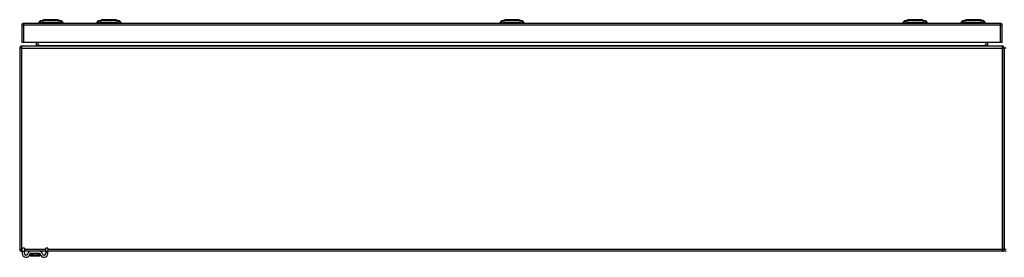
# Model space of a CAD drawing. Header units: inches. Extents: x 20 to 506, y 54 to 238.
# Tile 9 of 33: x 20 to 68, y 219 to 231. Entities that reach past the tile are written whole.
import ezdxf

# ---------------------------------------------------------------- set-up
doc = ezdxf.new("R2010")
doc.units = ezdxf.units.IN
doc.header["$MEASUREMENT"] = 0
doc.layers.add('Visible Edges(ANSI)', color=7, linetype='Continuous', lineweight=25)
doc.layers.add('Visible Tangent Edges(ANSI)', color=7, linetype='Continuous', lineweight=25)

msp = doc.modelspace()

# ---------------------------------------------------------------- linework, layer by layer
at = {"layer": 'Visible Edges(ANSI)'}
for p, q in [((20.448, 230.429), (68.053, 230.429)), ((21.25, 230.445), (21.182, 230.445)), ((21.25, 230.445), (21.361, 230.445)), ((21.256, 230.537), (21.416, 230.6)), ((22.185, 230.445), (21.361, 230.445)), ((22.13, 230.6), (22.29, 230.537)), ((22.185, 230.445), (22.295, 230.445)), ((22.363, 230.445), (22.295, 230.445)), ((24.076, 230.445), (24.008, 230.445)), ((24.076, 230.445), (24.187, 230.445)), ((24.082, 230.537), (24.242, 230.6)), ((25.011, 230.445), (24.187, 230.445)), ((24.956, 230.6), (25.116, 230.537)), ((25.011, 230.445), (25.121, 230.445)), ((25.189, 230.445), (25.121, 230.445)), ((43.728, 230.445), (43.66, 230.445)), ((43.728, 230.445), (43.839, 230.445)), ((43.734, 230.537), (43.894, 230.6)), ((44.662, 230.445), (43.839, 230.445)), ((43.863, 230.429), (43.863, 230.445)), ((44.062, 230.429), (44.062, 230.445)), ((44.439, 230.429), (44.439, 230.445)), ((44.607, 230.6), (44.767, 230.537)), ((44.638, 230.429), (44.638, 230.445)), ((44.662, 230.445), (44.773, 230.445)), ((44.841, 230.445), (44.773, 230.445)), ((63.379, 230.445), (63.311, 230.445)), ((63.379, 230.445), (63.49, 230.445)), ((63.385, 230.537), (63.545, 230.6)), ((64.314, 230.445), (63.49, 230.445)), ((64.259, 230.6), (64.419, 230.537)), ((64.314, 230.445), (64.424, 230.445)), ((64.492, 230.445), (64.424, 230.445)), ((66.205, 230.445), (66.137, 230.445)), ((66.205, 230.445), (66.316, 230.445)), ((66.211, 230.537), (66.371, 230.6)), ((67.14, 230.445), (66.316, 230.445)), ((67.085, 230.6), (67.245, 230.537)), ((67.14, 230.445), (67.25, 230.445)), ((67.318, 230.445), (67.25, 230.445)), ((20.349, 230.33), (20.349, 229.495)), ((68.152, 229.495), (68.152, 230.33)), ((20.448, 229.495), (20.349, 229.495)), ((68.053, 229.495), (20.448, 229.495)), ((21.049, 229.495), (21.049, 229.341)), ((67.452, 229.341), (67.452, 229.495)), ((68.152, 229.495), (68.053, 229.495)), ((20.25, 229.211), (20.25, 219.409)), ((68.151, 229.31), (20.349, 229.31)), ((68.25, 229.211), (68.25, 219.409)), ((68.25, 219.409), (68.25, 229.211)), ((20.375, 219.311), (20.375, 219.467)), ((20.48, 219.467), (20.375, 219.467)), ((20.48, 219.467), (20.48, 219.311)), ((21.625, 219.467), (21.52, 219.467)), ((21.52, 219.311), (21.52, 219.467)), ((21.625, 219.467), (21.625, 219.311)), ((20.375, 219.31), (20.349, 219.31)), ((20.375, 219.311), (20.375, 219.205)), ((20.48, 219.205), (20.48, 219.311)), ((20.779, 219.31), (20.48, 219.31)), ((20.764, 219.197), (20.764, 219.108)), ((20.764, 219.108), (20.764, 219.106)), ((21.222, 219.31), (20.779, 219.31)), ((21.222, 219.205), (20.779, 219.205)), ((20.784, 219.087), (21.217, 219.087)), ((21.52, 219.31), (21.222, 219.31)), ((21.237, 219.108), (21.237, 219.197)), ((21.237, 219.106), (21.237, 219.108)), ((21.52, 219.311), (21.52, 219.205)), ((21.625, 219.205), (21.625, 219.311)), ((68.151, 219.31), (21.625, 219.31))]:
    msp.add_line(p, q, dxfattribs=at)
at = {"layer": 'Visible Edges(ANSI)', "flags": 128}
for points in [[(22.128, 230.6), (22.128, 230.6), (22.126, 230.6), (22.124, 230.6), (22.121, 230.6), (22.117, 230.6), (22.113, 230.6), (22.107, 230.6), (22.101, 230.6), (22.094, 230.6), (22.086, 230.6), (22.077, 230.6), (22.068, 230.6), (22.058, 230.6), (22.047, 230.6), (22.036, 230.6), (22.024, 230.6), (22.012, 230.6), (21.998, 230.6), (21.985, 230.6), (21.97, 230.6), (21.956, 230.6), (21.941, 230.6), (21.925, 230.6), (21.909, 230.6), (21.893, 230.6), (21.876, 230.6), (21.859, 230.6), (21.842, 230.6), (21.825, 230.6), (21.808, 230.6), (21.79, 230.6), (21.773, 230.6), (21.755, 230.6), (21.738, 230.6), (21.721, 230.6), (21.703, 230.6), (21.686, 230.6), (21.67, 230.6), (21.653, 230.6), (21.637, 230.6), (21.621, 230.6), (21.605, 230.6), (21.59, 230.6), (21.575, 230.6), (21.561, 230.6), (21.547, 230.6), (21.534, 230.6), (21.522, 230.6), (21.51, 230.6), (21.498, 230.6), (21.488, 230.6), (21.478, 230.6), (21.468, 230.6), (21.46, 230.6), (21.452, 230.6), (21.445, 230.6), (21.439, 230.6), (21.433, 230.6), (21.428, 230.6), (21.425, 230.6), (21.422, 230.6), (21.42, 230.6), (21.418, 230.6), (21.418, 230.6)], [(24.954, 230.6), (24.954, 230.6), (24.952, 230.6), (24.95, 230.6), (24.947, 230.6), (24.943, 230.6), (24.939, 230.6), (24.933, 230.6), (24.927, 230.6), (24.92, 230.6), (24.912, 230.6), (24.904, 230.6), (24.894, 230.6), (24.884, 230.6), (24.874, 230.6), (24.862, 230.6), (24.85, 230.6), (24.838, 230.6), (24.824, 230.6), (24.811, 230.6), (24.797, 230.6), (24.782, 230.6), (24.767, 230.6), (24.751, 230.6), (24.735, 230.6), (24.719, 230.6), (24.702, 230.6), (24.686, 230.6), (24.669, 230.6), (24.651, 230.6), (24.634, 230.6), (24.617, 230.6), (24.599, 230.6), (24.582, 230.6), (24.564, 230.6), (24.547, 230.6), (24.53, 230.6), (24.513, 230.6), (24.496, 230.6), (24.479, 230.6), (24.463, 230.6), (24.447, 230.6), (24.432, 230.6), (24.416, 230.6), (24.402, 230.6), (24.387, 230.6), (24.373, 230.6), (24.36, 230.6), (24.348, 230.6), (24.336, 230.6), (24.324, 230.6), (24.314, 230.6), (24.304, 230.6), (24.294, 230.6), (24.286, 230.6), (24.278, 230.6), (24.271, 230.6), (24.265, 230.6), (24.259, 230.6), (24.254, 230.6), (24.251, 230.6), (24.248, 230.6), (24.246, 230.6), (24.244, 230.6), (24.244, 230.6)], [(44.606, 230.6), (44.605, 230.6), (44.604, 230.6), (44.602, 230.6), (44.599, 230.6), (44.595, 230.6), (44.59, 230.6), (44.585, 230.6), (44.579, 230.6), (44.571, 230.6), (44.564, 230.6), (44.555, 230.6), (44.546, 230.6), (44.536, 230.6), (44.525, 230.6), (44.514, 230.6), (44.502, 230.6), (44.489, 230.6), (44.476, 230.6), (44.462, 230.6), (44.448, 230.6), (44.433, 230.6), (44.418, 230.6), (44.402, 230.6), (44.387, 230.6), (44.37, 230.6), (44.354, 230.6), (44.337, 230.6), (44.32, 230.6), (44.303, 230.6), (44.285, 230.6), (44.268, 230.6), (44.251, 230.6), (44.233, 230.6), (44.216, 230.6), (44.199, 230.6), (44.181, 230.6), (44.164, 230.6), (44.147, 230.6), (44.131, 230.6), (44.115, 230.6), (44.099, 230.6), (44.083, 230.6), (44.068, 230.6), (44.053, 230.6), (44.039, 230.6), (44.025, 230.6), (44.012, 230.6), (43.999, 230.6), (43.987, 230.6), (43.976, 230.6), (43.965, 230.6), (43.955, 230.6), (43.946, 230.6), (43.937, 230.6), (43.929, 230.6), (43.922, 230.6), (43.916, 230.6), (43.911, 230.6), (43.906, 230.6), (43.902, 230.6), (43.899, 230.6), (43.897, 230.6), (43.896, 230.6), (43.895, 230.6)], [(64.257, 230.6), (64.257, 230.6), (64.255, 230.6), (64.253, 230.6), (64.25, 230.6), (64.246, 230.6), (64.242, 230.6), (64.236, 230.6), (64.23, 230.6), (64.223, 230.6), (64.215, 230.6), (64.207, 230.6), (64.197, 230.6), (64.187, 230.6), (64.177, 230.6), (64.165, 230.6), (64.153, 230.6), (64.141, 230.6), (64.127, 230.6), (64.114, 230.6), (64.1, 230.6), (64.085, 230.6), (64.07, 230.6), (64.054, 230.6), (64.038, 230.6), (64.022, 230.6), (64.005, 230.6), (63.989, 230.6), (63.972, 230.6), (63.954, 230.6), (63.937, 230.6), (63.92, 230.6), (63.902, 230.6), (63.885, 230.6), (63.867, 230.6), (63.85, 230.6), (63.833, 230.6), (63.816, 230.6), (63.799, 230.6), (63.782, 230.6), (63.766, 230.6), (63.75, 230.6), (63.735, 230.6), (63.719, 230.6), (63.705, 230.6), (63.69, 230.6), (63.676, 230.6), (63.663, 230.6), (63.651, 230.6), (63.639, 230.6), (63.627, 230.6), (63.617, 230.6), (63.607, 230.6), (63.597, 230.6), (63.589, 230.6), (63.581, 230.6), (63.574, 230.6), (63.568, 230.6), (63.562, 230.6), (63.557, 230.6), (63.554, 230.6), (63.551, 230.6), (63.549, 230.6), (63.547, 230.6), (63.547, 230.6)], [(67.083, 230.6), (67.083, 230.6), (67.081, 230.6), (67.079, 230.6), (67.076, 230.6), (67.072, 230.6), (67.068, 230.6), (67.062, 230.6), (67.056, 230.6), (67.049, 230.6), (67.041, 230.6), (67.033, 230.6), (67.023, 230.6), (67.013, 230.6), (67.002, 230.6), (66.991, 230.6), (66.979, 230.6), (66.966, 230.6), (66.953, 230.6), (66.94, 230.6), (66.925, 230.6), (66.911, 230.6), (66.895, 230.6), (66.88, 230.6), (66.864, 230.6), (66.847, 230.6), (66.831, 230.6), (66.814, 230.6), (66.797, 230.6), (66.78, 230.6), (66.763, 230.6), (66.745, 230.6), (66.728, 230.6), (66.71, 230.6), (66.693, 230.6), (66.675, 230.6), (66.658, 230.6), (66.641, 230.6), (66.625, 230.6), (66.608, 230.6), (66.592, 230.6), (66.576, 230.6), (66.56, 230.6), (66.545, 230.6), (66.53, 230.6), (66.516, 230.6), (66.502, 230.6), (66.489, 230.6), (66.476, 230.6), (66.465, 230.6), (66.453, 230.6), (66.443, 230.6), (66.433, 230.6), (66.423, 230.6), (66.415, 230.6), (66.407, 230.6), (66.4, 230.6), (66.394, 230.6), (66.388, 230.6), (66.383, 230.6), (66.38, 230.6), (66.377, 230.6), (66.375, 230.6), (66.373, 230.6), (66.373, 230.6)]]:
    msp.add_lwpolyline(points, dxfattribs=at)
at = {"layer": 'Visible Edges(ANSI)'}
for centre, radius, start, end in [((20.448, 230.33), 0.099, 90, 180), ((21.299, 230.427), 0.118, 111.2505, 171.3991), ((21.241, 230.453), 0.0394, 191.537, 216.8699), ((21.418, 230.595), 0.00492, 90.2088, 111.2505), ((22.128, 230.595), 0.00492, 68.7495, 89.7912), ((22.247, 230.427), 0.118, 8.6009, 68.7495), ((22.304, 230.453), 0.0394, 323.1301, 348.463), ((24.125, 230.427), 0.118, 111.2505, 171.3991), ((24.067, 230.453), 0.0394, 191.537, 216.8699), ((24.244, 230.595), 0.00492, 90.2088, 111.2505), ((24.954, 230.595), 0.00492, 68.7495, 89.7912), ((25.073, 230.427), 0.118, 8.6009, 68.7495), ((25.13, 230.453), 0.0394, 323.1301, 348.463), ((43.777, 230.427), 0.118, 111.2505, 171.3991), ((43.895, 230.595), 0.00492, 90.2088, 111.2505), ((44.606, 230.595), 0.00492, 68.7495, 89.7912), ((44.724, 230.427), 0.118, 8.6009, 68.7495), ((63.428, 230.427), 0.118, 111.2505, 171.3991), ((63.37, 230.453), 0.0394, 191.537, 216.8699), ((63.547, 230.595), 0.00492, 90.2088, 111.2505), ((64.257, 230.595), 0.00492, 68.7495, 89.7912), ((64.376, 230.427), 0.118, 8.6009, 68.7495), ((64.433, 230.453), 0.0394, 323.1301, 348.463), ((66.254, 230.427), 0.118, 111.2505, 171.3991), ((66.196, 230.453), 0.0394, 191.537, 216.8699), ((66.373, 230.595), 0.00492, 90.2088, 111.2505), ((67.083, 230.595), 0.00492, 68.7495, 89.7912), ((67.202, 230.427), 0.118, 8.6009, 68.7495), ((67.259, 230.453), 0.0394, 323.1301, 348.463), ((68.053, 230.33), 0.099, 0, 90), ((20.349, 229.211), 0.099, 90, 180), ((21.018, 229.341), 0.031, 270, 0), ((67.483, 229.341), 0.031, 180, 270), ((68.151, 229.211), 0.099, 0, 90), ((20.349, 219.409), 0.099, 180, 270), ((68.151, 219.409), 0.099, 270, 0), ((68.349, 219.409), 0.099, 180, 270), ((20.563, 219.205), 0.187, 180, 351.8436), ((20.563, 219.205), 0.0825, 180, 351.8436), ((20.779, 219.174), 0.136, 90, 171.8436), ((20.779, 219.174), 0.031, 90, 171.8436), ((20.772, 219.197), 0.00787, 141.8711, 180), ((20.784, 219.106), 0.0197, 180, 270), ((21.217, 219.106), 0.0197, 270, 0), ((21.222, 219.174), 0.136, 8.1564, 90), ((21.222, 219.174), 0.031, 8.1564, 90), ((21.229, 219.197), 0.00787, 0, 38.1289), ((21.438, 219.205), 0.188, 188.1564, 0), ((21.438, 219.205), 0.0825, 188.1564, 0)]:
    msp.add_arc(centre, radius, start, end, dxfattribs=at)
at = {"layer": 'Visible Tangent Edges(ANSI)'}
for p, q in [((20.448, 230.33), (20.448, 230.429)), ((21.256, 230.537), (21.416, 230.6)), ((24.599, 230.6), (24.599, 230.6)), ((24.599, 230.537), (24.599, 230.6)), ((44.25, 230.6), (44.25, 230.6)), ((44.25, 230.537), (44.25, 230.6)), ((63.902, 230.6), (63.902, 230.6)), ((63.902, 230.537), (63.902, 230.6)), ((67.245, 230.537), (67.085, 230.6)), ((68.053, 230.429), (68.053, 230.33)), ((20.448, 230.33), (20.349, 230.33)), ((20.448, 229.495), (20.448, 230.33)), ((68.053, 230.33), (20.448, 230.33)), ((68.152, 230.33), (68.053, 230.33)), ((68.053, 230.33), (68.053, 229.495)), ((21.148, 229.341), (21.148, 229.495)), ((67.353, 229.495), (67.353, 229.341)), ((20.349, 229.211), (20.25, 229.211)), ((20.349, 229.211), (20.349, 229.31)), ((20.349, 219.409), (20.349, 229.211)), ((20.349, 229.211), (68.151, 229.211)), ((21.049, 229.341), (21.148, 229.341)), ((21.148, 229.341), (21.148, 229.31)), ((21.249, 229.341), (21.148, 229.341)), ((21.249, 229.341), (67.252, 229.341)), ((67.353, 229.341), (67.252, 229.341)), ((67.353, 229.341), (67.353, 229.31)), ((67.353, 229.341), (67.452, 229.341)), ((68.151, 229.31), (68.151, 229.211)), ((68.151, 229.211), (68.151, 219.409)), ((68.25, 229.211), (68.151, 229.211)), ((68.349, 229.211), (68.25, 229.211)), ((20.25, 219.409), (20.349, 219.409)), ((20.349, 219.31), (20.349, 219.409)), ((20.349, 219.409), (20.375, 219.409)), ((20.48, 219.409), (21.52, 219.409)), ((21.625, 219.409), (68.151, 219.409)), ((68.151, 219.409), (68.25, 219.409)), ((68.151, 219.409), (68.151, 219.31)), ((68.25, 219.409), (68.349, 219.409)), ((20.375, 219.311), (20.48, 219.311)), ((20.895, 219.197), (20.764, 219.197)), ((21.105, 219.197), (20.895, 219.197)), ((20.895, 219.134), (20.895, 219.197)), ((20.895, 219.134), (21.105, 219.134)), ((21.103, 219.12), (20.897, 219.12)), ((21.237, 219.197), (21.105, 219.197)), ((21.105, 219.197), (21.105, 219.134)), ((21.52, 219.311), (21.625, 219.311))]:
    msp.add_line(p, q, dxfattribs=at)
at = {"layer": 'Visible Tangent Edges(ANSI)', "flags": 128}
for points in [[(21.333, 230.539), (21.325, 230.539), (21.319, 230.539), (21.314, 230.539), (21.309, 230.539), (21.304, 230.539), (21.299, 230.539), (21.295, 230.539), (21.29, 230.538), (21.286, 230.538), (21.283, 230.538), (21.279, 230.538), (21.276, 230.538), (21.273, 230.538), (21.27, 230.538), (21.267, 230.538), (21.265, 230.538), (21.263, 230.538), (21.261, 230.538), (21.26, 230.538), (21.259, 230.538), (21.258, 230.538), (21.257, 230.538), (21.257, 230.537), (21.256, 230.537)], [(21.354, 230.539), (21.353, 230.539), (21.352, 230.539), (21.351, 230.539), (21.35, 230.539), (21.349, 230.539), (21.348, 230.539), (21.347, 230.539), (21.346, 230.539), (21.345, 230.539), (21.344, 230.539), (21.343, 230.539), (21.342, 230.539), (21.341, 230.539), (21.341, 230.539), (21.34, 230.539), (21.339, 230.539), (21.338, 230.539), (21.337, 230.539), (21.337, 230.539), (21.336, 230.539), (21.335, 230.539), (21.334, 230.539), (21.334, 230.539), (21.333, 230.539)], [(21.384, 230.539), (21.383, 230.539), (21.382, 230.539), (21.38, 230.539), (21.379, 230.539), (21.378, 230.539), (21.376, 230.539), (21.375, 230.539), (21.374, 230.539), (21.372, 230.539), (21.371, 230.539), (21.37, 230.539), (21.368, 230.539), (21.367, 230.539), (21.366, 230.539), (21.365, 230.539), (21.363, 230.539), (21.362, 230.539), (21.361, 230.539), (21.36, 230.539), (21.359, 230.539), (21.358, 230.539), (21.356, 230.539), (21.355, 230.539), (21.354, 230.539)], [(22.162, 230.539), (22.128, 230.539), (22.097, 230.539), (22.066, 230.539), (22.034, 230.538), (22.002, 230.538), (21.97, 230.538), (21.937, 230.538), (21.905, 230.538), (21.872, 230.538), (21.839, 230.538), (21.806, 230.538), (21.773, 230.537), (21.74, 230.538), (21.707, 230.538), (21.674, 230.538), (21.641, 230.538), (21.609, 230.538), (21.576, 230.538), (21.544, 230.538), (21.512, 230.538), (21.48, 230.539), (21.449, 230.539), (21.418, 230.539), (21.384, 230.539)], [(21.416, 230.6), (21.416, 230.6), (21.417, 230.6), (21.417, 230.6), (21.418, 230.6), (21.42, 230.6), (21.421, 230.6), (21.423, 230.6), (21.426, 230.6), (21.428, 230.6), (21.431, 230.6), (21.434, 230.6), (21.437, 230.6), (21.441, 230.6), (21.445, 230.6), (21.449, 230.6), (21.453, 230.6), (21.458, 230.6), (21.463, 230.6), (21.468, 230.6), (21.474, 230.6), (21.48, 230.6), (21.486, 230.6), (21.492, 230.6), (21.498, 230.6)], [(21.498, 230.6), (21.5, 230.6), (21.502, 230.6), (21.504, 230.6), (21.506, 230.6), (21.507, 230.6), (21.509, 230.6), (21.511, 230.6), (21.513, 230.6), (21.515, 230.6), (21.517, 230.6), (21.519, 230.6), (21.521, 230.6), (21.523, 230.6), (21.525, 230.6), (21.527, 230.6), (21.529, 230.6), (21.531, 230.6), (21.533, 230.6), (21.535, 230.6), (21.537, 230.6), (21.539, 230.6), (21.541, 230.6), (21.543, 230.6), (21.545, 230.6)], [(21.545, 230.6), (21.562, 230.6), (21.578, 230.6), (21.596, 230.6), (21.614, 230.6), (21.633, 230.6), (21.652, 230.6), (21.672, 230.6), (21.691, 230.6), (21.711, 230.6), (21.732, 230.6), (21.752, 230.6), (21.773, 230.6), (21.794, 230.6), (21.814, 230.6), (21.835, 230.6), (21.855, 230.6), (21.875, 230.6), (21.894, 230.6), (21.913, 230.6), (21.932, 230.6), (21.95, 230.6), (21.968, 230.6), (21.984, 230.6), (22.001, 230.6)], [(22.001, 230.6), (22.003, 230.6), (22.005, 230.6), (22.007, 230.6), (22.009, 230.6), (22.011, 230.6), (22.013, 230.6), (22.015, 230.6), (22.017, 230.6), (22.019, 230.6), (22.021, 230.6), (22.023, 230.6), (22.025, 230.6), (22.027, 230.6), (22.029, 230.6), (22.031, 230.6), (22.033, 230.6), (22.035, 230.6), (22.037, 230.6), (22.038, 230.6), (22.04, 230.6), (22.042, 230.6), (22.044, 230.6), (22.046, 230.6), (22.048, 230.6)], [(22.048, 230.6), (22.054, 230.6), (22.06, 230.6), (22.066, 230.6), (22.072, 230.6), (22.077, 230.6), (22.083, 230.6), (22.088, 230.6), (22.092, 230.6), (22.097, 230.6), (22.101, 230.6), (22.105, 230.6), (22.109, 230.6), (22.112, 230.6), (22.115, 230.6), (22.118, 230.6), (22.12, 230.6), (22.123, 230.6), (22.124, 230.6), (22.126, 230.6), (22.127, 230.6), (22.128, 230.6), (22.129, 230.6), (22.13, 230.6), (22.13, 230.6)], [(22.213, 230.539), (22.212, 230.539), (22.21, 230.539), (22.209, 230.539), (22.207, 230.539), (22.205, 230.539), (22.204, 230.539), (22.202, 230.539), (22.2, 230.539), (22.198, 230.539), (22.196, 230.539), (22.194, 230.539), (22.192, 230.539), (22.189, 230.539), (22.187, 230.539), (22.185, 230.539), (22.183, 230.539), (22.18, 230.539), (22.178, 230.539), (22.175, 230.539), (22.172, 230.539), (22.17, 230.539), (22.167, 230.539), (22.164, 230.539), (22.162, 230.539)], [(22.29, 230.537), (22.289, 230.537), (22.289, 230.538), (22.288, 230.538), (22.287, 230.538), (22.286, 230.538), (22.285, 230.538), (22.283, 230.538), (22.281, 230.538), (22.279, 230.538), (22.276, 230.538), (22.273, 230.538), (22.27, 230.538), (22.267, 230.538), (22.263, 230.538), (22.26, 230.538), (22.256, 230.538), (22.251, 230.539), (22.247, 230.539), (22.242, 230.539), (22.237, 230.539), (22.232, 230.539), (22.227, 230.539), (22.221, 230.539), (22.213, 230.539)], [(24.159, 230.539), (24.151, 230.539), (24.145, 230.539), (24.14, 230.539), (24.135, 230.539), (24.13, 230.539), (24.125, 230.539), (24.121, 230.539), (24.116, 230.538), (24.112, 230.538), (24.109, 230.538), (24.105, 230.538), (24.102, 230.538), (24.099, 230.538), (24.096, 230.538), (24.093, 230.538), (24.091, 230.538), (24.089, 230.538), (24.087, 230.538), (24.086, 230.538), (24.085, 230.538), (24.084, 230.538), (24.083, 230.538), (24.083, 230.537), (24.082, 230.537)], [(24.21, 230.539), (24.208, 230.539), (24.205, 230.539), (24.202, 230.539), (24.2, 230.539), (24.197, 230.539), (24.194, 230.539), (24.192, 230.539), (24.189, 230.539), (24.187, 230.539), (24.185, 230.539), (24.182, 230.539), (24.18, 230.539), (24.178, 230.539), (24.176, 230.539), (24.174, 230.539), (24.172, 230.539), (24.17, 230.539), (24.168, 230.539), (24.167, 230.539), (24.165, 230.539), (24.163, 230.539), (24.162, 230.539), (24.16, 230.539), (24.159, 230.539)], [(24.599, 230.537), (24.582, 230.537), (24.566, 230.538), (24.549, 230.538), (24.533, 230.538), (24.516, 230.538), (24.5, 230.538), (24.484, 230.538), (24.467, 230.538), (24.451, 230.538), (24.435, 230.538), (24.418, 230.538), (24.402, 230.538), (24.386, 230.538), (24.37, 230.538), (24.354, 230.538), (24.338, 230.538), (24.322, 230.539), (24.306, 230.539), (24.291, 230.539), (24.275, 230.539), (24.259, 230.539), (24.244, 230.539), (24.229, 230.539), (24.21, 230.539)], [(24.242, 230.6), (24.242, 230.6), (24.243, 230.6), (24.243, 230.6), (24.244, 230.6), (24.246, 230.6), (24.247, 230.6), (24.249, 230.6), (24.252, 230.6), (24.254, 230.6), (24.257, 230.6), (24.26, 230.6), (24.263, 230.6), (24.267, 230.6), (24.271, 230.6), (24.275, 230.6), (24.28, 230.6), (24.284, 230.6), (24.289, 230.6), (24.295, 230.6), (24.3, 230.6), (24.306, 230.6), (24.312, 230.6), (24.318, 230.6), (24.324, 230.6)], [(24.324, 230.6), (24.326, 230.6), (24.328, 230.6), (24.33, 230.6), (24.332, 230.6), (24.333, 230.6), (24.335, 230.6), (24.337, 230.6), (24.339, 230.6), (24.341, 230.6), (24.343, 230.6), (24.345, 230.6), (24.347, 230.6), (24.349, 230.6), (24.351, 230.6), (24.353, 230.6), (24.355, 230.6), (24.357, 230.6), (24.359, 230.6), (24.361, 230.6), (24.363, 230.6), (24.365, 230.6), (24.367, 230.6), (24.369, 230.6), (24.371, 230.6)], [(24.371, 230.6), (24.379, 230.6), (24.388, 230.6), (24.396, 230.6), (24.405, 230.6), (24.413, 230.6), (24.422, 230.6), (24.431, 230.6), (24.44, 230.6), (24.45, 230.6), (24.459, 230.6), (24.468, 230.6), (24.478, 230.6), (24.488, 230.6), (24.497, 230.6), (24.507, 230.6), (24.517, 230.6), (24.527, 230.6), (24.538, 230.6), (24.548, 230.6), (24.558, 230.6), (24.568, 230.6), (24.578, 230.6), (24.589, 230.6), (24.599, 230.6)], [(24.599, 230.6), (24.609, 230.6), (24.619, 230.6), (24.63, 230.6), (24.64, 230.6), (24.65, 230.6), (24.66, 230.6), (24.671, 230.6), (24.681, 230.6), (24.691, 230.6), (24.7, 230.6), (24.71, 230.6), (24.72, 230.6), (24.73, 230.6), (24.739, 230.6), (24.748, 230.6), (24.758, 230.6), (24.767, 230.6), (24.776, 230.6), (24.785, 230.6), (24.793, 230.6), (24.802, 230.6), (24.81, 230.6), (24.819, 230.6), (24.827, 230.6)], [(24.988, 230.539), (24.969, 230.539), (24.954, 230.539), (24.939, 230.539), (24.923, 230.539), (24.907, 230.539), (24.892, 230.539), (24.876, 230.539), (24.86, 230.538), (24.844, 230.538), (24.828, 230.538), (24.812, 230.538), (24.796, 230.538), (24.779, 230.538), (24.763, 230.538), (24.747, 230.538), (24.731, 230.538), (24.714, 230.538), (24.698, 230.538), (24.681, 230.538), (24.665, 230.538), (24.648, 230.538), (24.632, 230.538), (24.615, 230.537), (24.599, 230.537)], [(24.827, 230.6), (24.829, 230.6), (24.831, 230.6), (24.833, 230.6), (24.835, 230.6), (24.837, 230.6), (24.839, 230.6), (24.841, 230.6), (24.843, 230.6), (24.845, 230.6), (24.847, 230.6), (24.849, 230.6), (24.851, 230.6), (24.853, 230.6), (24.855, 230.6), (24.857, 230.6), (24.859, 230.6), (24.861, 230.6), (24.863, 230.6), (24.864, 230.6), (24.866, 230.6), (24.868, 230.6), (24.87, 230.6), (24.872, 230.6), (24.874, 230.6)], [(24.874, 230.6), (24.88, 230.6), (24.886, 230.6), (24.892, 230.6), (24.898, 230.6), (24.903, 230.6), (24.909, 230.6), (24.914, 230.6), (24.918, 230.6), (24.923, 230.6), (24.927, 230.6), (24.931, 230.6), (24.935, 230.6), (24.938, 230.6), (24.941, 230.6), (24.944, 230.6), (24.946, 230.6), (24.949, 230.6), (24.95, 230.6), (24.952, 230.6), (24.953, 230.6), (24.954, 230.6), (24.955, 230.6), (24.956, 230.6), (24.956, 230.6)], [(25.018, 230.539), (25.017, 230.539), (25.016, 230.539), (25.014, 230.539), (25.013, 230.539), (25.012, 230.539), (25.011, 230.539), (25.01, 230.539), (25.009, 230.539), (25.007, 230.539), (25.006, 230.539), (25.005, 230.539), (25.004, 230.539), (25.002, 230.539), (25.001, 230.539), (25, 230.539), (24.998, 230.539), (24.997, 230.539), (24.996, 230.539), (24.994, 230.539), (24.993, 230.539), (24.992, 230.539), (24.99, 230.539), (24.989, 230.539), (24.988, 230.539)], [(25.039, 230.539), (25.038, 230.539), (25.038, 230.539), (25.037, 230.539), (25.036, 230.539), (25.035, 230.539), (25.035, 230.539), (25.034, 230.539), (25.033, 230.539), (25.032, 230.539), (25.031, 230.539), (25.03, 230.539), (25.03, 230.539), (25.029, 230.539), (25.028, 230.539), (25.027, 230.539), (25.026, 230.539), (25.025, 230.539), (25.024, 230.539), (25.023, 230.539), (25.022, 230.539), (25.021, 230.539), (25.02, 230.539), (25.019, 230.539), (25.018, 230.539)], [(25.116, 230.537), (25.115, 230.537), (25.115, 230.538), (25.114, 230.538), (25.113, 230.538), (25.112, 230.538), (25.111, 230.538), (25.109, 230.538), (25.107, 230.538), (25.105, 230.538), (25.102, 230.538), (25.099, 230.538), (25.096, 230.538), (25.093, 230.538), (25.089, 230.538), (25.086, 230.538), (25.082, 230.538), (25.077, 230.539), (25.073, 230.539), (25.068, 230.539), (25.063, 230.539), (25.058, 230.539), (25.053, 230.539), (25.047, 230.539), (25.039, 230.539)], [(43.811, 230.539), (43.802, 230.539), (43.797, 230.539), (43.791, 230.539), (43.786, 230.539), (43.781, 230.539), (43.777, 230.539), (43.772, 230.539), (43.768, 230.538), (43.764, 230.538), (43.76, 230.538), (43.756, 230.538), (43.753, 230.538), (43.75, 230.538), (43.747, 230.538), (43.745, 230.538), (43.743, 230.538), (43.741, 230.538), (43.739, 230.538), (43.737, 230.538), (43.736, 230.538), (43.735, 230.538), (43.734, 230.538), (43.734, 230.537), (43.734, 230.537)], [(43.862, 230.539), (43.859, 230.539), (43.856, 230.539), (43.854, 230.539), (43.851, 230.539), (43.848, 230.539), (43.846, 230.539), (43.843, 230.539), (43.841, 230.539), (43.839, 230.539), (43.836, 230.539), (43.834, 230.539), (43.832, 230.539), (43.83, 230.539), (43.828, 230.539), (43.825, 230.539), (43.824, 230.539), (43.822, 230.539), (43.82, 230.539), (43.818, 230.539), (43.816, 230.539), (43.815, 230.539), (43.813, 230.539), (43.812, 230.539), (43.811, 230.539)], [(44.25, 230.537), (44.234, 230.537), (44.217, 230.538), (44.201, 230.538), (44.184, 230.538), (44.168, 230.538), (44.152, 230.538), (44.135, 230.538), (44.119, 230.538), (44.102, 230.538), (44.086, 230.538), (44.07, 230.538), (44.054, 230.538), (44.038, 230.538), (44.021, 230.538), (44.005, 230.538), (43.99, 230.538), (43.974, 230.539), (43.958, 230.539), (43.942, 230.539), (43.926, 230.539), (43.911, 230.539), (43.895, 230.539), (43.88, 230.539), (43.862, 230.539)], [(43.894, 230.6), (43.894, 230.6), (43.894, 230.6), (43.895, 230.6), (43.896, 230.6), (43.897, 230.6), (43.899, 230.6), (43.901, 230.6), (43.903, 230.6), (43.906, 230.6), (43.908, 230.6), (43.911, 230.6), (43.915, 230.6), (43.919, 230.6), (43.922, 230.6), (43.927, 230.6), (43.931, 230.6), (43.936, 230.6), (43.941, 230.6), (43.946, 230.6), (43.952, 230.6), (43.957, 230.6), (43.963, 230.6), (43.969, 230.6), (43.976, 230.6)], [(43.976, 230.6), (43.978, 230.6), (43.979, 230.6), (43.981, 230.6), (43.983, 230.6), (43.985, 230.6), (43.987, 230.6), (43.989, 230.6), (43.991, 230.6), (43.992, 230.6), (43.994, 230.6), (43.996, 230.6), (43.998, 230.6), (44, 230.6), (44.002, 230.6), (44.004, 230.6), (44.006, 230.6), (44.008, 230.6), (44.01, 230.6), (44.012, 230.6), (44.014, 230.6), (44.017, 230.6), (44.019, 230.6), (44.021, 230.6), (44.023, 230.6)], [(44.023, 230.6), (44.031, 230.6), (44.039, 230.6), (44.047, 230.6), (44.056, 230.6), (44.065, 230.6), (44.074, 230.6), (44.083, 230.6), (44.092, 230.6), (44.101, 230.6), (44.11, 230.6), (44.12, 230.6), (44.129, 230.6), (44.139, 230.6), (44.149, 230.6), (44.159, 230.6), (44.169, 230.6), (44.179, 230.6), (44.189, 230.6), (44.199, 230.6), (44.209, 230.6), (44.22, 230.6), (44.23, 230.6), (44.24, 230.6), (44.25, 230.6)], [(44.25, 230.6), (44.261, 230.6), (44.271, 230.6), (44.281, 230.6), (44.291, 230.6), (44.302, 230.6), (44.312, 230.6), (44.322, 230.6), (44.332, 230.6), (44.342, 230.6), (44.352, 230.6), (44.362, 230.6), (44.371, 230.6), (44.381, 230.6), (44.391, 230.6), (44.4, 230.6), (44.409, 230.6), (44.418, 230.6), (44.427, 230.6), (44.436, 230.6), (44.445, 230.6), (44.454, 230.6), (44.462, 230.6), (44.47, 230.6), (44.478, 230.6)], [(44.639, 230.539), (44.621, 230.539), (44.605, 230.539), (44.59, 230.539), (44.574, 230.539), (44.559, 230.539), (44.543, 230.539), (44.527, 230.539), (44.511, 230.538), (44.495, 230.538), (44.479, 230.538), (44.463, 230.538), (44.447, 230.538), (44.431, 230.538), (44.415, 230.538), (44.398, 230.538), (44.382, 230.538), (44.366, 230.538), (44.349, 230.538), (44.333, 230.538), (44.316, 230.538), (44.3, 230.538), (44.283, 230.538), (44.267, 230.537), (44.25, 230.537)], [(44.478, 230.6), (44.48, 230.6), (44.482, 230.6), (44.484, 230.6), (44.486, 230.6), (44.489, 230.6), (44.491, 230.6), (44.493, 230.6), (44.495, 230.6), (44.497, 230.6), (44.499, 230.6), (44.501, 230.6), (44.503, 230.6), (44.505, 230.6), (44.507, 230.6), (44.508, 230.6), (44.51, 230.6), (44.512, 230.6), (44.514, 230.6), (44.516, 230.6), (44.518, 230.6), (44.52, 230.6), (44.521, 230.6), (44.523, 230.6), (44.525, 230.6)], [(44.525, 230.6), (44.531, 230.6), (44.538, 230.6), (44.544, 230.6), (44.549, 230.6), (44.555, 230.6), (44.56, 230.6), (44.565, 230.6), (44.57, 230.6), (44.574, 230.6), (44.578, 230.6), (44.582, 230.6), (44.586, 230.6), (44.589, 230.6), (44.593, 230.6), (44.595, 230.6), (44.598, 230.6), (44.6, 230.6), (44.602, 230.6), (44.604, 230.6), (44.605, 230.6), (44.606, 230.6), (44.607, 230.6), (44.607, 230.6), (44.607, 230.6)], [(44.669, 230.539), (44.668, 230.539), (44.667, 230.539), (44.666, 230.539), (44.665, 230.539), (44.664, 230.539), (44.662, 230.539), (44.661, 230.539), (44.66, 230.539), (44.659, 230.539), (44.658, 230.539), (44.656, 230.539), (44.655, 230.539), (44.654, 230.539), (44.653, 230.539), (44.651, 230.539), (44.65, 230.539), (44.649, 230.539), (44.647, 230.539), (44.646, 230.539), (44.645, 230.539), (44.643, 230.539), (44.642, 230.539), (44.64, 230.539), (44.639, 230.539)], [(44.69, 230.539), (44.69, 230.539), (44.689, 230.539), (44.688, 230.539), (44.688, 230.539), (44.687, 230.539), (44.686, 230.539), (44.685, 230.539), (44.685, 230.539), (44.684, 230.539), (44.683, 230.539), (44.682, 230.539), (44.681, 230.539), (44.68, 230.539), (44.679, 230.539), (44.678, 230.539), (44.677, 230.539), (44.676, 230.539), (44.675, 230.539), (44.674, 230.539), (44.673, 230.539), (44.672, 230.539), (44.671, 230.539), (44.67, 230.539), (44.669, 230.539)], [(44.767, 230.537), (44.767, 230.537), (44.766, 230.538), (44.766, 230.538), (44.765, 230.538), (44.764, 230.538), (44.762, 230.538), (44.76, 230.538), (44.758, 230.538), (44.756, 230.538), (44.754, 230.538), (44.751, 230.538), (44.748, 230.538), (44.744, 230.538), (44.741, 230.538), (44.737, 230.538), (44.733, 230.538), (44.729, 230.539), (44.724, 230.539), (44.72, 230.539), (44.715, 230.539), (44.71, 230.539), (44.704, 230.539), (44.699, 230.539), (44.69, 230.539)], [(63.462, 230.539), (63.454, 230.539), (63.448, 230.539), (63.443, 230.539), (63.438, 230.539), (63.433, 230.539), (63.428, 230.539), (63.424, 230.539), (63.419, 230.538), (63.415, 230.538), (63.412, 230.538), (63.408, 230.538), (63.405, 230.538), (63.402, 230.538), (63.399, 230.538), (63.396, 230.538), (63.394, 230.538), (63.392, 230.538), (63.39, 230.538), (63.389, 230.538), (63.388, 230.538), (63.387, 230.538), (63.386, 230.538), (63.386, 230.537), (63.385, 230.537)], [(63.513, 230.539), (63.511, 230.539), (63.508, 230.539), (63.505, 230.539), (63.503, 230.539), (63.5, 230.539), (63.497, 230.539), (63.495, 230.539), (63.492, 230.539), (63.49, 230.539), (63.488, 230.539), (63.485, 230.539), (63.483, 230.539), (63.481, 230.539), (63.479, 230.539), (63.477, 230.539), (63.475, 230.539), (63.473, 230.539), (63.471, 230.539), (63.47, 230.539), (63.468, 230.539), (63.466, 230.539), (63.465, 230.539), (63.463, 230.539), (63.462, 230.539)], [(63.902, 230.537), (63.885, 230.537), (63.869, 230.538), (63.852, 230.538), (63.836, 230.538), (63.819, 230.538), (63.803, 230.538), (63.787, 230.538), (63.77, 230.538), (63.754, 230.538), (63.738, 230.538), (63.721, 230.538), (63.705, 230.538), (63.689, 230.538), (63.673, 230.538), (63.657, 230.538), (63.641, 230.538), (63.625, 230.539), (63.609, 230.539), (63.594, 230.539), (63.578, 230.539), (63.562, 230.539), (63.547, 230.539), (63.532, 230.539), (63.513, 230.539)], [(63.545, 230.6), (63.545, 230.6), (63.546, 230.6), (63.546, 230.6), (63.547, 230.6), (63.549, 230.6), (63.55, 230.6), (63.552, 230.6), (63.555, 230.6), (63.557, 230.6), (63.56, 230.6), (63.563, 230.6), (63.566, 230.6), (63.57, 230.6), (63.574, 230.6), (63.578, 230.6), (63.583, 230.6), (63.587, 230.6), (63.592, 230.6), (63.598, 230.6), (63.603, 230.6), (63.609, 230.6), (63.615, 230.6), (63.621, 230.6), (63.627, 230.6)], [(63.627, 230.6), (63.629, 230.6), (63.631, 230.6), (63.633, 230.6), (63.635, 230.6), (63.636, 230.6), (63.638, 230.6), (63.64, 230.6), (63.642, 230.6), (63.644, 230.6), (63.646, 230.6), (63.648, 230.6), (63.65, 230.6), (63.652, 230.6), (63.654, 230.6), (63.656, 230.6), (63.658, 230.6), (63.66, 230.6), (63.662, 230.6), (63.664, 230.6), (63.666, 230.6), (63.668, 230.6), (63.67, 230.6), (63.672, 230.6), (63.674, 230.6)], [(63.674, 230.6), (63.682, 230.6), (63.691, 230.6), (63.699, 230.6), (63.708, 230.6), (63.716, 230.6), (63.725, 230.6), (63.734, 230.6), (63.743, 230.6), (63.753, 230.6), (63.762, 230.6), (63.771, 230.6), (63.781, 230.6), (63.791, 230.6), (63.8, 230.6), (63.81, 230.6), (63.82, 230.6), (63.83, 230.6), (63.841, 230.6), (63.851, 230.6), (63.861, 230.6), (63.871, 230.6), (63.881, 230.6), (63.892, 230.6), (63.902, 230.6)], [(63.902, 230.6), (63.912, 230.6), (63.922, 230.6), (63.933, 230.6), (63.943, 230.6), (63.953, 230.6), (63.963, 230.6), (63.974, 230.6), (63.984, 230.6), (63.994, 230.6), (64.003, 230.6), (64.013, 230.6), (64.023, 230.6), (64.033, 230.6), (64.042, 230.6), (64.051, 230.6), (64.061, 230.6), (64.07, 230.6), (64.079, 230.6), (64.088, 230.6), (64.096, 230.6), (64.105, 230.6), (64.113, 230.6), (64.122, 230.6), (64.13, 230.6)], [(64.291, 230.539), (64.272, 230.539), (64.257, 230.539), (64.242, 230.539), (64.226, 230.539), (64.21, 230.539), (64.195, 230.539), (64.179, 230.539), (64.163, 230.538), (64.147, 230.538), (64.131, 230.538), (64.115, 230.538), (64.099, 230.538), (64.082, 230.538), (64.066, 230.538), (64.05, 230.538), (64.034, 230.538), (64.017, 230.538), (64.001, 230.538), (63.984, 230.538), (63.968, 230.538), (63.951, 230.538), (63.935, 230.538), (63.918, 230.537), (63.902, 230.537)], [(64.13, 230.6), (64.132, 230.6), (64.134, 230.6), (64.136, 230.6), (64.138, 230.6), (64.14, 230.6), (64.142, 230.6), (64.144, 230.6), (64.146, 230.6), (64.148, 230.6), (64.15, 230.6), (64.152, 230.6), (64.154, 230.6), (64.156, 230.6), (64.158, 230.6), (64.16, 230.6), (64.162, 230.6), (64.164, 230.6), (64.166, 230.6), (64.167, 230.6), (64.169, 230.6), (64.171, 230.6), (64.173, 230.6), (64.175, 230.6), (64.177, 230.6)], [(64.177, 230.6), (64.183, 230.6), (64.189, 230.6), (64.195, 230.6), (64.201, 230.6), (64.206, 230.6), (64.212, 230.6), (64.217, 230.6), (64.221, 230.6), (64.226, 230.6), (64.23, 230.6), (64.234, 230.6), (64.238, 230.6), (64.241, 230.6), (64.244, 230.6), (64.247, 230.6), (64.249, 230.6), (64.252, 230.6), (64.253, 230.6), (64.255, 230.6), (64.256, 230.6), (64.257, 230.6), (64.258, 230.6), (64.259, 230.6), (64.259, 230.6)], [(64.321, 230.539), (64.32, 230.539), (64.319, 230.539), (64.317, 230.539), (64.316, 230.539), (64.315, 230.539), (64.314, 230.539), (64.313, 230.539), (64.312, 230.539), (64.31, 230.539), (64.309, 230.539), (64.308, 230.539), (64.307, 230.539), (64.305, 230.539), (64.304, 230.539), (64.303, 230.539), (64.301, 230.539), (64.3, 230.539), (64.299, 230.539), (64.297, 230.539), (64.296, 230.539), (64.295, 230.539), (64.293, 230.539), (64.292, 230.539), (64.291, 230.539)], [(64.342, 230.539), (64.341, 230.539), (64.341, 230.539), (64.34, 230.539), (64.339, 230.539), (64.338, 230.539), (64.338, 230.539), (64.337, 230.539), (64.336, 230.539), (64.335, 230.539), (64.334, 230.539), (64.333, 230.539), (64.333, 230.539), (64.332, 230.539), (64.331, 230.539), (64.33, 230.539), (64.329, 230.539), (64.328, 230.539), (64.327, 230.539), (64.326, 230.539), (64.325, 230.539), (64.324, 230.539), (64.323, 230.539), (64.322, 230.539), (64.321, 230.539)], [(64.419, 230.537), (64.418, 230.537), (64.418, 230.538), (64.417, 230.538), (64.416, 230.538), (64.415, 230.538), (64.414, 230.538), (64.412, 230.538), (64.41, 230.538), (64.408, 230.538), (64.405, 230.538), (64.402, 230.538), (64.399, 230.538), (64.396, 230.538), (64.392, 230.538), (64.389, 230.538), (64.385, 230.538), (64.38, 230.539), (64.376, 230.539), (64.371, 230.539), (64.366, 230.539), (64.361, 230.539), (64.356, 230.539), (64.35, 230.539), (64.342, 230.539)], [(66.288, 230.539), (66.28, 230.539), (66.274, 230.539), (66.269, 230.539), (66.264, 230.539), (66.259, 230.539), (66.254, 230.539), (66.25, 230.539), (66.245, 230.538), (66.241, 230.538), (66.238, 230.538), (66.234, 230.538), (66.231, 230.538), (66.228, 230.538), (66.225, 230.538), (66.222, 230.538), (66.22, 230.538), (66.218, 230.538), (66.216, 230.538), (66.215, 230.538), (66.214, 230.538), (66.213, 230.538), (66.212, 230.538), (66.212, 230.537), (66.211, 230.537)], [(66.339, 230.539), (66.337, 230.539), (66.334, 230.539), (66.331, 230.539), (66.329, 230.539), (66.326, 230.539), (66.323, 230.539), (66.321, 230.539), (66.318, 230.539), (66.316, 230.539), (66.314, 230.539), (66.311, 230.539), (66.309, 230.539), (66.307, 230.539), (66.305, 230.539), (66.303, 230.539), (66.301, 230.539), (66.299, 230.539), (66.297, 230.539), (66.296, 230.539), (66.294, 230.539), (66.292, 230.539), (66.291, 230.539), (66.289, 230.539), (66.288, 230.539)], [(67.117, 230.539), (67.083, 230.539), (67.052, 230.539), (67.021, 230.539), (66.989, 230.538), (66.957, 230.538), (66.925, 230.538), (66.892, 230.538), (66.859, 230.538), (66.827, 230.538), (66.794, 230.538), (66.761, 230.538), (66.728, 230.537), (66.695, 230.538), (66.662, 230.538), (66.629, 230.538), (66.596, 230.538), (66.564, 230.538), (66.531, 230.538), (66.499, 230.538), (66.467, 230.538), (66.435, 230.539), (66.404, 230.539), (66.373, 230.539), (66.339, 230.539)], [(66.371, 230.6), (66.371, 230.6), (66.372, 230.6), (66.372, 230.6), (66.373, 230.6), (66.375, 230.6), (66.376, 230.6), (66.378, 230.6), (66.381, 230.6), (66.383, 230.6), (66.386, 230.6), (66.389, 230.6), (66.392, 230.6), (66.396, 230.6), (66.4, 230.6), (66.404, 230.6), (66.409, 230.6), (66.413, 230.6), (66.418, 230.6), (66.424, 230.6), (66.429, 230.6), (66.435, 230.6), (66.441, 230.6), (66.447, 230.6), (66.453, 230.6)], [(66.453, 230.6), (66.455, 230.6), (66.457, 230.6), (66.459, 230.6), (66.461, 230.6), (66.462, 230.6), (66.464, 230.6), (66.466, 230.6), (66.468, 230.6), (66.47, 230.6), (66.472, 230.6), (66.474, 230.6), (66.476, 230.6), (66.478, 230.6), (66.48, 230.6), (66.482, 230.6), (66.484, 230.6), (66.486, 230.6), (66.488, 230.6), (66.49, 230.6), (66.492, 230.6), (66.494, 230.6), (66.496, 230.6), (66.498, 230.6), (66.5, 230.6)], [(66.5, 230.6), (66.517, 230.6), (66.533, 230.6), (66.551, 230.6), (66.569, 230.6), (66.588, 230.6), (66.607, 230.6), (66.627, 230.6), (66.646, 230.6), (66.666, 230.6), (66.687, 230.6), (66.707, 230.6), (66.728, 230.6), (66.749, 230.6), (66.769, 230.6), (66.789, 230.6), (66.81, 230.6), (66.83, 230.6), (66.849, 230.6), (66.868, 230.6), (66.887, 230.6), (66.905, 230.6), (66.923, 230.6), (66.939, 230.6), (66.956, 230.6)], [(66.956, 230.6), (66.958, 230.6), (66.96, 230.6), (66.962, 230.6), (66.964, 230.6), (66.966, 230.6), (66.968, 230.6), (66.97, 230.6), (66.972, 230.6), (66.974, 230.6), (66.976, 230.6), (66.978, 230.6), (66.98, 230.6), (66.982, 230.6), (66.984, 230.6), (66.986, 230.6), (66.988, 230.6), (66.99, 230.6), (66.992, 230.6), (66.993, 230.6), (66.995, 230.6), (66.997, 230.6), (66.999, 230.6), (67.001, 230.6), (67.003, 230.6)], [(67.003, 230.6), (67.009, 230.6), (67.015, 230.6), (67.021, 230.6), (67.027, 230.6), (67.033, 230.6), (67.038, 230.6), (67.043, 230.6), (67.047, 230.6), (67.052, 230.6), (67.056, 230.6), (67.06, 230.6), (67.064, 230.6), (67.067, 230.6), (67.07, 230.6), (67.073, 230.6), (67.075, 230.6), (67.078, 230.6), (67.079, 230.6), (67.081, 230.6), (67.082, 230.6), (67.083, 230.6), (67.084, 230.6), (67.085, 230.6), (67.085, 230.6)], [(67.168, 230.539), (67.167, 230.539), (67.165, 230.539), (67.164, 230.539), (67.162, 230.539), (67.16, 230.539), (67.159, 230.539), (67.157, 230.539), (67.155, 230.539), (67.153, 230.539), (67.151, 230.539), (67.149, 230.539), (67.147, 230.539), (67.145, 230.539), (67.142, 230.539), (67.14, 230.539), (67.138, 230.539), (67.135, 230.539), (67.133, 230.539), (67.13, 230.539), (67.127, 230.539), (67.125, 230.539), (67.122, 230.539), (67.119, 230.539), (67.117, 230.539)], [(67.245, 230.537), (67.244, 230.537), (67.244, 230.538), (67.243, 230.538), (67.242, 230.538), (67.241, 230.538), (67.24, 230.538), (67.238, 230.538), (67.236, 230.538), (67.234, 230.538), (67.231, 230.538), (67.228, 230.538), (67.225, 230.538), (67.222, 230.538), (67.218, 230.538), (67.215, 230.538), (67.211, 230.538), (67.206, 230.539), (67.202, 230.539), (67.197, 230.539), (67.192, 230.539), (67.187, 230.539), (67.182, 230.539), (67.176, 230.539), (67.168, 230.539)], [(20.895, 219.134), (20.886, 219.134), (20.877, 219.133), (20.868, 219.133), (20.859, 219.132), (20.85, 219.132), (20.842, 219.131), (20.834, 219.13), (20.827, 219.128), (20.82, 219.127), (20.813, 219.126), (20.806, 219.124), (20.8, 219.123), (20.795, 219.121), (20.79, 219.12), (20.785, 219.118), (20.781, 219.117), (20.777, 219.115), (20.774, 219.114), (20.771, 219.113), (20.768, 219.111), (20.767, 219.11), (20.765, 219.109), (20.764, 219.108), (20.764, 219.108)], [(20.781, 219.088), (20.781, 219.089), (20.781, 219.09), (20.781, 219.091), (20.782, 219.093), (20.784, 219.094), (20.786, 219.096), (20.789, 219.098), (20.792, 219.099), (20.796, 219.101), (20.8, 219.103), (20.804, 219.105), (20.809, 219.107), (20.815, 219.108), (20.82, 219.11), (20.827, 219.112), (20.833, 219.113), (20.84, 219.115), (20.847, 219.116), (20.855, 219.117), (20.863, 219.118), (20.871, 219.119), (20.88, 219.119), (20.889, 219.12), (20.897, 219.12)], [(20.784, 219.087), (20.784, 219.087), (20.784, 219.087), (20.784, 219.087), (20.783, 219.087), (20.783, 219.087), (20.783, 219.087), (20.783, 219.087), (20.783, 219.087), (20.783, 219.087), (20.783, 219.087), (20.783, 219.087), (20.783, 219.087), (20.782, 219.087), (20.782, 219.087), (20.782, 219.087), (20.782, 219.087), (20.782, 219.087), (20.782, 219.087), (20.782, 219.088), (20.782, 219.088), (20.782, 219.088), (20.781, 219.088), (20.781, 219.088), (20.781, 219.088)], [(21.103, 219.12), (21.112, 219.12), (21.121, 219.119), (21.13, 219.119), (21.138, 219.118), (21.146, 219.117), (21.153, 219.116), (21.161, 219.115), (21.168, 219.113), (21.174, 219.112), (21.18, 219.11), (21.186, 219.108), (21.192, 219.107), (21.197, 219.105), (21.201, 219.103), (21.205, 219.101), (21.209, 219.099), (21.212, 219.098), (21.215, 219.096), (21.217, 219.094), (21.218, 219.093), (21.22, 219.091), (21.22, 219.09), (21.22, 219.089), (21.22, 219.088)], [(21.237, 219.108), (21.236, 219.108), (21.236, 219.109), (21.234, 219.11), (21.233, 219.111), (21.23, 219.113), (21.227, 219.114), (21.224, 219.115), (21.22, 219.117), (21.216, 219.118), (21.211, 219.12), (21.206, 219.121), (21.201, 219.123), (21.195, 219.124), (21.188, 219.126), (21.181, 219.127), (21.174, 219.128), (21.167, 219.13), (21.159, 219.131), (21.151, 219.132), (21.142, 219.132), (21.133, 219.133), (21.124, 219.133), (21.115, 219.134), (21.105, 219.134)], [(21.22, 219.088), (21.22, 219.088), (21.22, 219.088), (21.219, 219.088), (21.219, 219.088), (21.219, 219.088), (21.219, 219.087), (21.219, 219.087), (21.219, 219.087), (21.219, 219.087), (21.219, 219.087), (21.218, 219.087), (21.218, 219.087), (21.218, 219.087), (21.218, 219.087), (21.218, 219.087), (21.218, 219.087), (21.218, 219.087), (21.218, 219.087), (21.218, 219.087), (21.217, 219.087), (21.217, 219.087), (21.217, 219.087), (21.217, 219.087), (21.217, 219.087)]]:
    msp.add_lwpolyline(points, dxfattribs=at)
at = {"layer": 'Visible Tangent Edges(ANSI)'}
for centre, start, end in [((21.418, 230.595), 90.2088, 111.2505), ((67.083, 230.595), 68.7495, 89.7912)]:
    msp.add_arc(centre, 0.00492, start, end, dxfattribs=at)
for centre, major_axis, ratio, start_param, end_param in [((21.361, 230.425), (0.016, 0.117), 0.948273, 0.391156, 1.528426), ((21.399, 230.425), (-0.005, 0.118), 0.314585, 0.249322, 1.386592), ((22.147, 230.425), (0.005, 0.118), 0.314585, 4.896593, 6.033863), ((22.185, 230.425), (-0.016, 0.117), 0.948273, 4.754759, 5.892029), ((24.187, 230.425), (0.016, 0.117), 0.948273, 0.391156, 1.528426), ((24.225, 230.425), (-0.005, 0.118), 0.314585, 0.249322, 1.386592), ((24.973, 230.425), (0.005, 0.118), 0.314585, 4.896593, 6.033863), ((25.011, 230.425), (-0.016, 0.117), 0.948273, 4.754759, 5.892029), ((43.838, 230.425), (0.016, 0.117), 0.948273, 0.391156, 1.528426), ((43.876, 230.425), (-0.005, 0.118), 0.314585, 0.249322, 1.386592), ((44.625, 230.425), (0.005, 0.118), 0.314585, 4.896593, 6.033863), ((44.663, 230.425), (-0.016, 0.117), 0.948273, 4.754759, 5.892029), ((63.49, 230.425), (0.016, 0.117), 0.948273, 0.391156, 1.528426), ((63.528, 230.425), (-0.005, 0.118), 0.314585, 0.249322, 1.386592), ((64.276, 230.425), (0.005, 0.118), 0.314585, 4.896593, 6.033863), ((64.314, 230.425), (-0.016, 0.117), 0.948273, 4.754759, 5.892029), ((66.316, 230.425), (0.016, 0.117), 0.948273, 0.391156, 1.528426), ((66.354, 230.425), (-0.005, 0.118), 0.314585, 0.249322, 1.386592), ((67.102, 230.425), (0.005, 0.118), 0.314585, 4.896593, 6.033863), ((67.14, 230.425), (-0.016, 0.117), 0.948273, 4.754759, 5.892029), ((20.784, 219.108), (-0.0197, 0), 0.9973, 0, 1.428968), ((20.898, 219.197), (0, 0.00787), 0.333333, 0, 1.570796), ((20.902, 219.134), (0, -0.0197), 0.333333, 4.712389, 5.50431), ((21.103, 219.197), (0, 0.00787), 0.333333, 4.712389, 6.283185), ((21.099, 219.134), (0, -0.0197), 0.333333, 0.778875, 1.570796), ((21.217, 219.108), (0.0197, 0), 0.9973, 4.854218, 6.283185)]:
    msp.add_ellipse(centre, major_axis=major_axis, ratio=ratio, start_param=start_param, end_param=end_param, dxfattribs=at)

doc.saveas('drawing.dxf')
